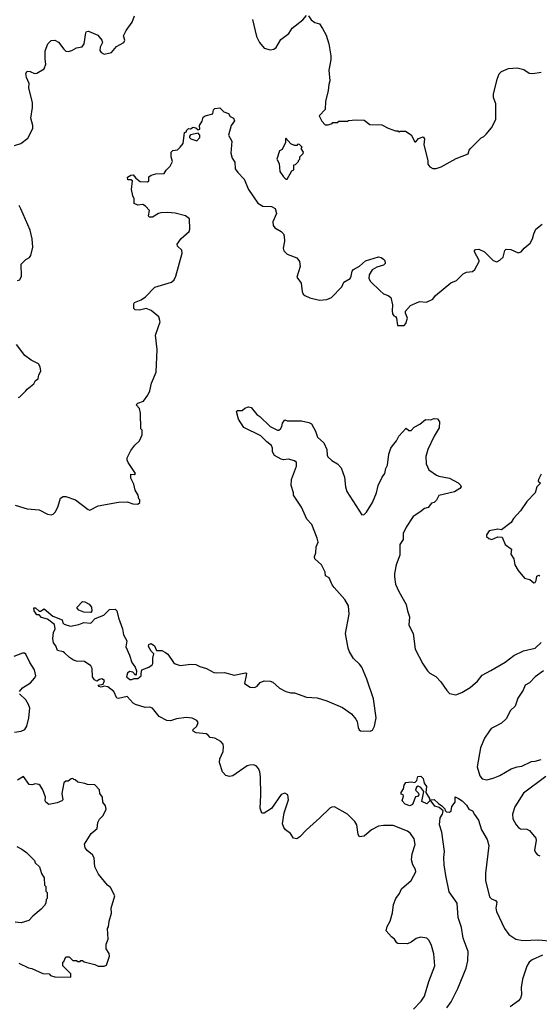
# Model space of a CAD drawing. Extents: x 2239781 to 2394849, y 665654 to 770575.
# Tile 32 of 147: x 2271993 to 2276310, y 722585 to 730764. Entities that reach past the tile are written whole.
import ezdxf

# ---------------------------------------------------------------- set-up
doc = ezdxf.new("R2010")
doc.units = 0

msp = doc.modelspace()

# ---------------------------------------------------------------- linework, layer by layer
at = {"layer": '0CON10XD'}
for points in [[(2271950.7, 729719.3), (2272002.5, 729735), (2272060, 729780), (2272100.9, 729859.1), (2272101.4, 729885), (2272084.3, 729945), (2272100.6, 730035), (2272100.6, 730075), (2272070, 730195), (2272072, 730235), (2272048.8, 730285), (2272043.6, 730316.4), (2272055, 730337.5), (2272080, 730335), (2272117, 730317), (2272135, 730318.8), (2272196.7, 730355), (2272211.2, 730395), (2272204, 730435), (2272205.7, 730504.3), (2272226.2, 730565), (2272255, 730591.2), (2272285, 730594), (2272315, 730577.5), (2272358.5, 730518.5), (2272375, 730504), (2272395, 730500.8), (2272425, 730507.1), (2272465, 730531.1), (2272511.1, 730538.9), (2272528.6, 730565), (2272541.9, 730655), (2272548.8, 730665), (2272565, 730670), (2272642.5, 730635), (2272675, 730593.3), (2272681.2, 730575), (2272661.2, 730535), (2272658.3, 730508.3), (2272670.7, 730490.7), (2272695, 730476.7), (2272755, 730492.5), (2272798.3, 730541.7), (2272856.7, 730575), (2272867.5, 730595), (2272855, 730630), (2272877.5, 730675), (2272927.5, 730745), (2272947.5, 730795)], [(2273927.1, 730765), (2273961.2, 730625), (2273983.9, 730573.9), (2274025, 730527.5), (2274075, 730512.5), (2274105, 730520), (2274125, 730533.3), (2274161.7, 730598.3), (2274229.7, 730650.3), (2274255.7, 730694.3), (2274345, 730762), (2274375, 730798.8)], [(2274391.2, 730795), (2274415, 730764.2), (2274445, 730740), (2274485, 730730), (2274509.7, 730689.7)], [(2274509.7, 730689.7), (2274538.8, 730635), (2274561.2, 730565), (2274578.8, 730465), (2274578.3, 730431.7), (2274560, 730345), (2274570, 730255), (2274560, 730225), (2274556.7, 730175), (2274532.5, 730085), (2274531.7, 730018.3), (2274480, 729965), (2274501.7, 729921.7), (2274531.7, 729891.7), (2274555, 729890), (2274588.3, 729901.7), (2274595, 729910), (2274635, 729910), (2274645, 729920), (2274715, 729920), (2274725, 729927.5), (2274785, 729932.5), (2274855, 729930), (2274903, 729893), (2275001.7, 729891.7), (2275055, 729862.5), (2275115, 729840), (2275135, 729840), (2275145, 729832.5), (2275155, 729837.5), (2275197, 729837), (2275246.4, 729806.4), (2275275, 729750), (2275285, 729750), (2275305, 729777.5), (2275345, 729792.5), (2275356.7, 729775), (2275351.2, 729725), (2275382.5, 729595), (2275383.6, 729563.6), (2275400.7, 729540.7), (2275425, 729527.5), (2275451.7, 729528.3), (2275495, 729542.5), (2275619.3, 729610.7), (2275720, 729650), (2275728.3, 729681.7), (2275741.7, 729698.3), (2275827, 729783), (2275850, 729795), (2275867, 729813), (2275913.6, 729866.4), (2275950, 729935), (2275948, 730065), (2275928.9, 730118.9), (2275928.5, 730145), (2275959.4, 730270.6), (2275976.6, 730313.4), (2275995, 730332.5), (2276055, 730359.2), (2276125, 730363.1), (2276180.9, 730350.9), (2276225, 730321.2), (2276255, 730316), (2276325, 730328.8)], [(2273290.8, 728635), (2273344, 728825), (2273339.2, 728849.2), (2273305, 728882.5), (2273300.7, 728899.3), (2273334.3, 728945.7), (2273400, 729005), (2273406.7, 729025), (2273405, 729110), (2273370, 729135), (2273285, 729157.5), (2273225, 729162), (2273165, 729158.8), (2273145, 729153.8), (2273095.7, 729124.3), (2273067.5, 729125), (2273064, 729135), (2273070.5, 729180.5), (2273038.8, 729215), (2273015, 729229.2), (2272974.3, 729224.3), (2272945, 729237.5), (2272944.2, 729275), (2272932, 729302), (2272921.4, 729355), (2272930, 729425), (2272915, 729433.8), (2272890, 729435), (2272887.5, 729455), (2272915, 729473.3), (2272935, 729476.7), (2272958.8, 729448.8), (2272995, 729421.2), (2273055, 729417.5), (2273066.7, 729425), (2273065, 729460), (2273085, 729473.3), (2273125, 729483.3), (2273192.5, 729487.5), (2273210, 729515), (2273243, 729547), (2273262.5, 729585), (2273250, 729625), (2273250, 729665), (2273265, 729677.5), (2273305, 729683.3), (2273325.9, 729704.1), (2273350, 729735), (2273361.7, 729828.3), (2273378.3, 729831.7), (2273380, 729845), (2273395, 729860), (2273411.7, 729858.3), (2273435, 729872.5), (2273457, 729867), (2273475, 729850), (2273490, 729855), (2273487.5, 729885), (2273507.7, 729922.3), (2273516.7, 729955), (2273534.2, 729965.8), (2273597.3, 729982.7), (2273604, 730015), (2273615, 730026.7), (2273655, 730032.5), (2273688.8, 729998.8), (2273727.5, 729985), (2273740.7, 729960.7), (2273768.8, 729945), (2273777.1, 729925), (2273751.2, 729885), (2273728.8, 729805), (2273754.4, 729755), (2273746.6, 729656.6), (2273757.5, 729615), (2273781.2, 729581.2), (2273784.4, 729524.4), (2273804.2, 729495), (2273858.2, 729438.2), (2273894.5, 729355), (2273970.9, 729240.9), (2274013.3, 729215), (2274085, 729211.8), (2274115.6, 729195), (2274125.7, 729155), (2274095.8, 729085), (2274098, 729055), (2274113.3, 729035), (2274165, 729004), (2274184.4, 728984.4), (2274190.6, 728965), (2274192.2, 728925), (2274181.5, 728865), (2274188.1, 728845), (2274216.3, 728816.3), (2274295, 728785.7), (2274317.5, 728755), (2274324, 728715), (2274296.4, 728626.4), (2274331.2, 728575), (2274338.8, 728505), (2274348.8, 728485), (2274363, 728473), (2274402.5, 728455), (2274485, 728435.7), (2274545, 728439.2), (2274584.2, 728455.8), (2274670, 728545), (2274686.7, 728585), (2274738.6, 728615), (2274748.1, 728635), (2274754.3, 728675), (2274765, 728690), (2274815, 728716), (2274865, 728760.8), (2274975, 728794), (2274995, 728790), (2275015.8, 728775.8), (2275026.2, 728765), (2275030, 728740), (2275015, 728723.8), (2274960.5, 728709.5), (2274922.3, 728687.7), (2274896.7, 728645), (2274893.3, 728615), (2274908.3, 728588.3), (2274986.2, 728515), (2275015, 728486.2), (2275055, 728473.8), (2275075.9, 728455.9), (2275089.2, 728395), (2275086.1, 728346.1), (2275090.7, 728320.7), (2275100, 728305), (2275115, 728300), (2275123.6, 728283.6), (2275132.5, 728225), (2275187, 728223), (2275200.7, 728239.3), (2275216, 728285), (2275197.5, 728325), (2275198.3, 728341.7), (2275240.7, 728389.3), (2275315, 728422.5), (2275371.7, 728418.3), (2275425, 728442.5), (2275447, 728473), (2275575, 728577.5), (2275623, 728597), (2275677, 728653), (2275705, 728667.5), (2275755, 728672.5), (2275775, 728690), (2275810, 728755), (2275810, 728765), (2275771.2, 728835), (2275771.2, 728845), (2275780, 728855), (2275807, 728857), (2275855, 728836.2), (2275927.5, 728765), (2275956.1, 728753.9), (2275983, 728767), (2276009.3, 728790.7), (2276024.1, 728845.9), (2276035, 728858.8), (2276072.5, 728855), (2276135, 728828.8), (2276160, 728835), (2276183.4, 728866.6), (2276233, 728907), (2276252.5, 728945), (2276264.3, 728985.7), (2276282, 729025), (2276335, 729066.7)], [(2273465, 729757.5), (2273488.8, 729785), (2273490, 729805), (2273475, 729822.5), (2273413, 729807), (2273402.5, 729797.5), (2273402.5, 729785), (2273413.9, 729773.9), (2273465, 729757.5)], [(2274215, 729440), (2274255, 729510), (2274271.7, 729518.3), (2274271.7, 729558.3), (2274285, 729560), (2274310, 729585), (2274310, 729595), (2274320, 729605), (2274320, 729625), (2274348.3, 729651.7), (2274350, 729665), (2274330, 729695), (2274340, 729705), (2274318.3, 729728.3), (2274305, 729730), (2274295, 729720), (2274275, 729720), (2274245, 729732.5), (2274205, 729780), (2274200, 729775), (2274202.5, 729745), (2274173.3, 729686.7), (2274152.5, 729675), (2274130, 729605), (2274149.3, 729569.3), (2274153, 729503), (2274185, 729460), (2274205, 729440), (2274215, 729440)], [(2271975, 728597.5), (2271995, 728602), (2272007.5, 728635), (2272005, 728732.5), (2272045, 728773.3), (2272075, 728787.5), (2272086.2, 728805), (2272103.3, 728875), (2272097.7, 728945), (2272081.1, 729015), (2272003.2, 729193.2), (2271989.6, 729219.6)], [(2271955, 726731.2), (2272055, 726700), (2272155, 726692), (2272225, 726656), (2272255, 726652), (2272272.3, 726657.7), (2272287, 726673), (2272308.6, 726715), (2272330.7, 726789.3), (2272355, 726804.2), (2272375, 726804), (2272456.8, 726776.8), (2272562.5, 726695), (2272575, 726691.2), (2272645, 726726.2), (2272815, 726756.2), (2272885, 726758.8), (2272933.6, 726743.6), (2272975, 726740), (2272990, 726755), (2272990, 726775), (2272983, 726783), (2272977.5, 726815), (2272953.3, 726855), (2272942.5, 726905), (2272917.5, 726955), (2272915, 726990), (2272945, 726987.5), (2272956.2, 726995), (2272894.3, 727085), (2272886.2, 727105), (2272886.7, 727125), (2272916.7, 727185), (2272950.5, 727229.5), (2272987.5, 727265), (2273010, 727315), (2273010, 727355), (2273000, 727365), (2272997.5, 727495), (2272987.5, 727535), (2272960, 727565), (2272975, 727578.8), (2273022.5, 727595), (2273056.1, 727643.9), (2273075, 727680), (2273088.8, 727745), (2273126.7, 727835), (2273133.8, 728025), (2273120, 728145), (2273158.8, 728255), (2273150, 728295), (2273085, 728347.5), (2273045, 728366.2), (2272988.3, 728351.7), (2272952.5, 728355), (2272942.5, 728365), (2272940, 728405), (2272947.5, 728415), (2273001.5, 728438.5), (2273036.8, 728463.2), (2273115, 728542.5), (2273255, 728583.8), (2273275, 728603.3), (2273290.8, 728635)], [(2271983, 727627), (2271995, 727630), (2272045, 727680), (2272053.6, 727696.4), (2272109.3, 727740.7), (2272123.6, 727766.4), (2272145, 727780), (2272152.5, 727815), (2272167.5, 727845), (2272161.7, 727881.7), (2272150, 727905), (2272087.5, 727935), (2272034.3, 727974.3), (2271965.6, 728065.6)], [(2275265, 722546), (2275329.3, 722610.7), (2275355, 722653.8), (2275391.9, 722775), (2275442.9, 722905), (2275434.4, 723004.4), (2275414.2, 723074.2), (2275394.1, 723114.1), (2275375, 723133.3), (2275323.6, 723143.6), (2275287.3, 723132.7), (2275245, 723101.2), (2275215, 723088.8), (2275135, 723091.2), (2275125, 723096.7), (2275107, 723127), (2275081.2, 723145), (2275036.7, 723195), (2275045, 723232.5), (2275071.2, 723275), (2275090, 723345), (2275097.5, 723415), (2275117.5, 723465), (2275148, 723505), (2275166, 723545), (2275246.2, 723615), (2275283.8, 723685), (2275281.2, 723705), (2275258, 723745), (2275249.2, 723785), (2275252.5, 723835), (2275277.3, 723912.7), (2275269.7, 723959.7), (2275238.8, 724005), (2275215, 724024.2), (2275095, 724070.8), (2275015, 724070.9), (2274975, 724064.6), (2274915, 724033.6), (2274855, 723982.5), (2274816, 723976), (2274806, 723995), (2274793.1, 724075), (2274776.7, 724105), (2274717.1, 724165), (2274607.5, 724225), (2274585.8, 724224.2), (2274568.8, 724215), (2274487.5, 724135), (2274375.8, 724034.2), (2274320, 723975), (2274295, 723960), (2274266.4, 723966.4), (2274243, 724003), (2274202.5, 724035), (2274187.5, 724055), (2274177.5, 724085), (2274190, 724175), (2274227.5, 724285), (2274220, 724325), (2274195, 724340), (2274165, 724327.5), (2274085, 724212.5), (2274025, 724172.5), (2274003.6, 724173.6), (2273991.2, 724215), (2273997.1, 724322.9), (2273992.9, 724475), (2273988.6, 724515), (2273977.5, 724545), (2273956.2, 724565), (2273935, 724574), (2273905, 724572.9), (2273883.8, 724565), (2273765, 724484.2), (2273735, 724478), (2273705.9, 724485.9), (2273677.3, 724517.3), (2273652, 724595), (2273655.9, 724624.1), (2273684.2, 724685.8), (2273687.5, 724725), (2273682, 724745), (2273665, 724768), (2273615, 724796.9), (2273575, 724802), (2273557.1, 724825), (2273543.1, 724833.1), (2273459.7, 724839.7), (2273433, 724853), (2273431.2, 724865), (2273465.3, 724894.7), (2273476.7, 724925), (2273465, 724942.2), (2273425, 724961.5), (2273375, 724967.2), (2273295, 724956.5), (2273245, 724940.9), (2273215, 724941.8), (2273150.6, 724975), (2273095, 725046), (2273075, 725052.9), (2273035, 725049.4), (2272955, 725075.7), (2272936.7, 725086.7), (2272885, 725141.2), (2272815, 725126.7), (2272799.3, 725129.3), (2272774.1, 725184.1), (2272725, 725222.5), (2272695, 725228), (2272669.1, 725220.9), (2272651.2, 725225), (2272645, 725236.2), (2272685.9, 725244.1), (2272696.7, 725275), (2272675, 725288.8), (2272655, 725284.2), (2272635, 725270), (2272615, 725280), (2272598.5, 725305), (2272594.4, 725374.4), (2272585, 725396.2), (2272532.4, 725432.4), (2272465, 725435.5), (2272440, 725445), (2272405.7, 725465), (2272364.3, 725504.3), (2272355, 725513.3), (2272307.5, 725525), (2272293.6, 725563.6), (2272275, 725587.5), (2272268.6, 725625), (2272272.5, 725675), (2272286.7, 725705), (2272280.7, 725740.7), (2272225, 725783.3), (2272175, 725797.5), (2272155, 725820), (2272135, 725820), (2272112.5, 725855), (2272111.7, 725878.3), (2272125, 725880), (2272155, 725850), (2272165, 725850), (2272195, 725870), (2272269.3, 725809.3), (2272345, 725780), (2272350, 725755), (2272361.7, 725741.7), (2272415, 725727.5), (2272485, 725740), (2272525, 725756.7), (2272585, 725752.5), (2272619.3, 725790.7), (2272693, 725817), (2272740, 725865), (2272785, 725866.2), (2272798.8, 725855), (2272814, 725795), (2272847.5, 725705), (2272854.3, 725655), (2272882.9, 725605), (2272873.6, 725553.6), (2272906, 725485), (2272924, 725425), (2272953.3, 725385), (2272962.5, 725355), (2272961.7, 725328.3), (2272955, 725320), (2272933.6, 725343.6), (2272905, 725348.8), (2272888.8, 725335), (2272880, 725305), (2272907, 725283), (2272925, 725283.3), (2272945, 725292.5), (2272975, 725292.5), (2273002.5, 725315), (2273003, 725333), (2273007, 725363), (2273065, 725385.8), (2273093.8, 725405), (2273099.2, 725415), (2273098.3, 725461.7), (2273107.5, 725497.5), (2273085, 725517.5), (2273063.6, 725556.4), (2273067, 725573), (2273085, 725582.5), (2273113, 725563), (2273130, 725525), (2273175, 725523.3), (2273205, 725508.8), (2273225, 725493.3), (2273270, 725425), (2273285, 725413.8), (2273325, 725400), (2273415, 725410), (2273455, 725407.5), (2273490, 725390), (2273544.3, 725374.3), (2273605, 725342.5), (2273625, 725338), (2273695, 725342.5), (2273775, 725320), (2273869.3, 725339.3), (2273876.7, 725335), (2273875.8, 725315.8), (2273860, 725250), (2273908.3, 725218.3), (2273945, 725216.2), (2273965, 725226.7), (2273991.7, 725258.3), (2274025, 725273.3), (2274075, 725270), (2274095, 725260), (2274151.2, 725211.2), (2274205, 725183.3), (2274245, 725173.3), (2274275, 725173.3), (2274375, 725136.7), (2274465, 725130), (2274543.6, 725106.4), (2274675, 725050), (2274748.3, 724998.3), (2274786.2, 724955), (2274796.2, 724935), (2274804.2, 724884.2), (2274814.2, 724864.2), (2274825, 724856.7), (2274903.6, 724853.6), (2274925, 724863.8), (2274941.2, 724895), (2274955.7, 724965), (2274931.7, 725121.7), (2274877.1, 725285), (2274834.3, 725385), (2274815, 725411.4), (2274766.8, 725456.7), (2274733.3, 725513.3), (2274723.2, 725543.2), (2274699.3, 725665), (2274730.9, 725825), (2274723.3, 725895), (2274695, 725947.5), (2274605, 726047.5), (2274589.4, 726069.4), (2274565, 726127.5), (2274533.8, 726145), (2274529.4, 726175), (2274501.5, 726235), (2274445.8, 726285.8), (2274442, 726305), (2274453.4, 726336.6), (2274455.8, 726384.2), (2274472, 726425), (2274465, 726456.7), (2274420.7, 726570.7), (2274377.5, 726615), (2274333.6, 726713.6), (2274267.5, 726815), (2274267.5, 726835), (2274247.5, 726895), (2274250, 726945), (2274293.3, 727055), (2274293.3, 727085), (2274275, 727098.8), (2274225, 727112.5), (2274185, 727107.5), (2274165, 727112.5), (2274110, 727145), (2274093.6, 727173.6), (2274093.3, 727205), (2274085.9, 727225.9), (2274045, 727256.7), (2273995, 727307.5), (2273855, 727376), (2273810, 727445), (2273795, 727510), (2273802.5, 727517.5), (2273841.7, 727518.3), (2273863, 727537), (2273895, 727547.5), (2273915, 727542.5), (2273964.3, 727484.3), (2273987.1, 727467.1), (2274075, 727384), (2274135, 727353.3), (2274145, 727353.3), (2274160, 727365), (2274171.2, 727385), (2274176.4, 727413.6), (2274195, 727440), (2274215, 727432.5), (2274335, 727433.3), (2274395, 727418.8), (2274415.9, 727405.9), (2274450, 727345), (2274467.5, 727295), (2274519.7, 727249.7), (2274545.7, 727195), (2274546.1, 727146.1), (2274552.7, 727132.7), (2274585, 727102.5), (2274632.5, 727075), (2274665, 727042.5), (2274691.2, 726965), (2274699.2, 726885), (2274712, 726845), (2274835, 726652.5), (2274855, 726653.3), (2274875, 726673.3), (2274925, 726753.3), (2274956.3, 726833.7), (2274972.2, 726895), (2275003.8, 726965), (2275027.5, 726995), (2275034, 727035), (2275048.6, 727065), (2275060.8, 727155), (2275076.7, 727205), (2275090, 727225)], [(2275090, 727225), (2275123.6, 727266.4), (2275143.3, 727305), (2275205, 727370), (2275225, 727352.5), (2275245, 727352.5), (2275270.7, 727379.3), (2275316.1, 727403.9), (2275365, 727442.5), (2275405, 727440), (2275435, 727452.5), (2275465, 727450), (2275480, 727425), (2275477, 727373), (2275436.7, 727305), (2275383.3, 727195), (2275367.5, 727135), (2275370, 727075), (2275393.3, 727025), (2275455, 726981.2), (2275475, 726972.5), (2275565, 726955.8), (2275635, 726918), (2275655, 726898.8), (2275660, 726885), (2275650.3, 726869.7), (2275605, 726842.5), (2275475, 726812.5), (2275456.4, 726773.6), (2275435, 726752.5), (2275415, 726747.5), (2275387.3, 726712.7), (2275355, 726703.8), (2275318, 726672), (2275261.3, 726638.7), (2275205, 726550), (2275179.2, 726495), (2275178.8, 726445), (2275152.2, 726405), (2275150.4, 726359.6), (2275150.8, 726315), (2275120, 726235), (2275107.3, 726165), (2275105.6, 726135), (2275115.8, 726075.8), (2275143.2, 726013.2), (2275205, 725907.5), (2275214.3, 725855), (2275232.2, 725805), (2275225.6, 725735.6), (2275261.5, 725665), (2275278.2, 725535), (2275342.7, 725412.7), (2275380.5, 725355), (2275401.4, 725335), (2275449.1, 725309.1), (2275492, 725265), (2275541.2, 725191.2), (2275565, 725166.7), (2275615, 725156), (2275665, 725174.2), (2275735, 725217.5), (2275795, 725270), (2275835, 725318.9), (2275908.3, 725358.3), (2276025, 725426.2), (2276097.3, 725482.7), (2276177.3, 725522.7), (2276275, 725544), (2276325, 725591.2)], [(2276325, 726990), (2276302.5, 726945), (2276301.7, 726931.7), (2276320, 726915), (2276290, 726885), (2276276.2, 726835), (2276205, 726761.2), (2276154.4, 726685.6), (2276095, 726620), (2276075, 726586.7), (2275995, 726527.5), (2275965, 726532.5), (2275893, 726517), (2275870, 726485), (2275871.7, 726471.7), (2275890, 726455), (2275915, 726447.5), (2275965, 726467.5), (2276000, 726465), (2276026.7, 726405), (2276077.5, 726365), (2276073.3, 726325), (2276097.5, 726285), (2276107.5, 726235), (2276135, 726187.5), (2276187.5, 726125), (2276230, 726115), (2276265, 726087.5), (2276275, 726090), (2276282.5, 726105), (2276289.3, 726140.7), (2276305, 726150), (2276315, 726142.5)], [(2272585, 725840), (2272525, 725842.5), (2272485, 725860), (2272470, 725875), (2272470, 725885), (2272515, 725930), (2272535, 725927.5), (2272569.3, 725909.3), (2272590, 725885), (2272592.5, 725855), (2272585, 725840)], [(2271992.5, 725185), (2272017.5, 725215), (2272082.5, 725255), (2272116.4, 725293.6), (2272127.5, 725315), (2272116.7, 725365), (2272076.2, 725425), (2272043, 725493), (2272031.7, 725501.7), (2272015, 725502.5), (2271945, 725473.8)], [(2276345.9, 725354.1), (2276274.1, 725305.9), (2276227.5, 725255), (2276193.2, 725236.8), (2276174.4, 725195.6), (2276131.1, 725128.9), (2276108.3, 725061.7), (2276070, 725025), (2276033.4, 724956.6), (2275995, 724920.8), (2275938.6, 724891.4), (2275910.8, 724875), (2275895, 724856), (2275855.8, 724795), (2275820.6, 724715), (2275792.7, 724557.3), (2275814.4, 724484.4), (2275835, 724458.8), (2275875, 724450), (2275927.2, 724462.8), (2275981.2, 724485), (2276077.4, 724542.6), (2276125, 724558.6), (2276165, 724564.3), (2276245, 724602), (2276275, 724603.8), (2276325, 724618.8)], [(2271950, 724845), (2272006.1, 724853.9), (2272035, 724867.5), (2272052.5, 724895), (2272070, 724965), (2272076.1, 725046.1), (2272066.7, 725075), (2272043.6, 725113.6), (2271992.5, 725165)], [(2271985, 722927.5), (2272065, 722887.5), (2272095, 722882.5), (2272185, 722840), (2272237, 722837), (2272250, 722825), (2272285, 722812.5), (2272418.3, 722811.7), (2272418.3, 722838.3), (2272350, 722905), (2272350, 722935), (2272358.3, 722941.7), (2272375, 722980), (2272405, 722980), (2272435, 722950), (2272465, 722950), (2272475, 722940), (2272495, 722940), (2272501.7, 722948.3), (2272515, 722950), (2272528.3, 722938.3), (2272617, 722917), (2272645, 722902.5), (2272695, 722902.5), (2272715, 722910), (2272740, 722985), (2272737, 723007), (2272710, 723045), (2272710, 723085), (2272727.5, 723125), (2272722.5, 723215), (2272731.7, 723228.3), (2272737.5, 723275), (2272756.4, 723343.6), (2272752.5, 723385), (2272782.5, 723485), (2272746.4, 723556.4), (2272723.6, 723573.6), (2272647.5, 723665), (2272618.3, 723728.3), (2272611.7, 723801.7), (2272597, 723827), (2272553.6, 723863.6), (2272537.5, 723885), (2272532.5, 723915), (2272586.1, 724003.9), (2272637.5, 724045), (2272642.5, 724095), (2272657, 724123), (2272685, 724152.5), (2272710, 724205), (2272706.7, 724235), (2272683, 724263), (2272680, 724305), (2272660, 724335), (2272657, 724367), (2272618.3, 724408.3), (2272555, 724410), (2272535, 724420), (2272475, 724430), (2272455, 724450), (2272441.7, 724451.7), (2272435, 724460), (2272421.7, 724458.3), (2272395, 724440), (2272375, 724440), (2272360, 724425), (2272342.5, 724335), (2272352.5, 724285), (2272342.5, 724275), (2272305, 724260), (2272235, 724246.2), (2272208.8, 724265), (2272203.8, 724275), (2272206.1, 724306.1), (2272185.8, 724365.8), (2272163, 724403), (2272150.7, 724410.7), (2272125, 724416.2), (2272095, 724408.8), (2272071.7, 724411.7), (2272025, 724477.5), (2271975, 724446.7)], [(2275235, 724234), (2275195, 724247.5), (2275170, 724275), (2275182.5, 724315), (2275180, 724325), (2275161.7, 724331.7), (2275162.5, 724345), (2275182.5, 724375), (2275187.5, 724405), (2275201.7, 724428.3), (2275245, 724432.5), (2275275, 724427.5), (2275292.5, 724445), (2275301.7, 724478.3), (2275325, 724480), (2275345, 724460), (2275352, 724422), (2275372.5, 724395), (2275367.5, 724345), (2275397.5, 724295), (2275400, 724275), (2275375, 724250), (2275335, 724270), (2275351.7, 724351.7), (2275325, 724387.5), (2275303.6, 724396.4), (2275290, 724390), (2275280, 724365), (2275305, 724340), (2275310, 724325), (2275298.3, 724311.7), (2275281.7, 724308.3), (2275256.7, 724245), (2275235, 724234)], [(2276365, 724476.7), (2276179.7, 724340.3), (2276106.2, 724225), (2276086.7, 724165), (2276090, 724125), (2276117.5, 724075), (2276136.7, 724055), (2276155, 724043.8), (2276205, 724040), (2276228.6, 724028.6), (2276280, 723965), (2276282.5, 723945), (2276270.8, 723865), (2276278.1, 723845), (2276295, 723825.7), (2276315, 723819.5)], [(2275540.6, 722555), (2275577.8, 722605), (2275633.3, 722716.7), (2275701.9, 722885), (2275715.6, 722945), (2275717.5, 723025), (2275677.1, 723135), (2275664.5, 723224.5), (2275635.5, 723305.5), (2275628.5, 723425), (2275560.5, 723520.5), (2275532.3, 723655), (2275520, 723745), (2275517.5, 723805), (2275522.9, 723855), (2275501.4, 724015), (2275480.8, 724075), (2275487.5, 724135), (2275506.2, 724165), (2275511.7, 724191.7), (2275478.8, 724218.8), (2275442.3, 724232.3), (2275411.7, 724271.7), (2275410, 724285), (2275435, 724287.5), (2275472, 724252), (2275500, 724235), (2275525, 724210), (2275527.5, 724195), (2275537.5, 724185), (2275565, 724180), (2275578.3, 724191.7), (2275583, 724227), (2275610, 724265), (2275611.7, 724308.3), (2275637.5, 724295), (2275670, 724275), (2275705, 724240), (2275725, 724207.5), (2275755, 724192.5), (2275770.6, 724160.6), (2275805.5, 724115), (2275829.2, 724035), (2275876.1, 723955), (2275891.5, 723905), (2275863.1, 723675), (2275863.3, 723615), (2275897.3, 723477.3), (2275911.4, 723461.4), (2275947.1, 723447.1), (2275957.1, 723435), (2275948.5, 723385), (2275953.4, 723355), (2276020.3, 723215), (2276057.7, 723165), (2276115.7, 723125.8), (2276174, 723116), (2276305, 723120.7), (2276415, 723110.4)], [(2271970, 723895), (2272010, 723875), (2272050, 723845), (2272115, 723780), (2272121.7, 723761.7), (2272157, 723727), (2272173, 723673), (2272197.5, 723635), (2272200, 723575), (2272205, 723570), (2272210, 723565), (2272210, 723525), (2272220, 723515), (2272220, 723465), (2272213, 723457), (2272210, 723425), (2272200, 723405), (2272172.5, 723375), (2272101.7, 723318.3), (2272069.3, 723280.7), (2272005, 723263.3), (2271955, 723266.7)], [(2276335.6, 722994.4), (2276251.2, 722955), (2276224.6, 722935.4), (2276206.6, 722903.4), (2276169.1, 722795), (2276158.7, 722725), (2276162.3, 722665), (2276155, 722636), (2276136.9, 722615), (2276066.9, 722565)]]:
    msp.add_lwpolyline(points, dxfattribs=at)

doc.saveas('drawing.dxf')
